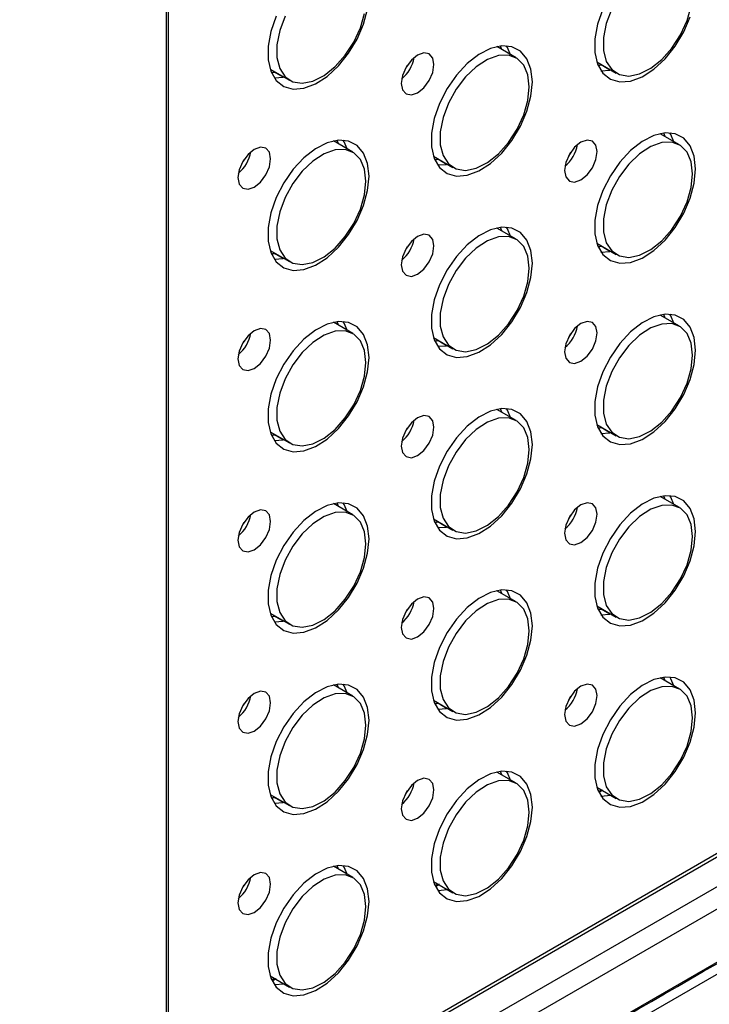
# Model space of a CAD drawing. Header units: millimetres. Extents: x 7099 to 9560, y -2357 to -1635.
# Tile 76 of 85: x 9035 to 9098, y -1863 to -1774. Entities that reach past the tile are written whole.
import ezdxf

# ---------------------------------------------------------------- set-up
doc = ezdxf.new("R2010")
doc.units = ezdxf.units.MM
doc.header["$LTSCALE"] = 3

msp = doc.modelspace()

# ---------------------------------------------------------------- linework, layer by layer
at = {"linetype": 'Continuous', "lineweight": 30}
for p, q in [((9048.183, -1737.986), (9048.183, -1878.899)), ((9048.386, -1738.104), (9048.386, -1876.097)), ((9080.021, -1777.238), (9078.25, -1776.216)), ((9078.708, -1776.481), (9078.589, -1776.159)), ((9087.35, -1777.604), (9089.12, -1778.626)), ((9057.652, -1778.254), (9059.422, -1779.276)), ((9057.771, -1778.576), (9058.037, -1778.533)), ((9057.962, -1778.547), (9057.8, -1778.641)), ((9058.843, -1778.999), (9058.037, -1778.533)), ((9087.469, -1777.925), (9087.735, -1777.883)), ((9087.661, -1777.897), (9087.498, -1777.991)), ((9087.729, -1778.406), (9088.541, -1778.348)), ((9088.541, -1778.348), (9087.735, -1777.883)), ((9058.031, -1779.056), (9058.843, -1778.999)), ((9065.171, -1785.811), (9063.401, -1784.789)), ((9063.859, -1785.053), (9063.739, -1784.731)), ((9094.87, -1785.16), (9093.1, -1784.138)), ((9093.557, -1784.402), (9093.438, -1784.081)), ((9072.501, -1786.176), (9074.271, -1787.198)), ((9072.62, -1786.498), (9072.886, -1786.455)), ((9072.812, -1786.469), (9072.649, -1786.563)), ((9073.692, -1786.921), (9072.886, -1786.455)), ((9072.88, -1786.978), (9073.692, -1786.921)), ((9080.021, -1793.733), (9078.25, -1792.711)), ((9078.708, -1792.975), (9078.589, -1792.653)), ((9087.35, -1794.098), (9089.12, -1795.12)), ((9087.469, -1794.419), (9087.735, -1794.377)), ((9087.661, -1794.391), (9087.498, -1794.485)), ((9088.541, -1794.842), (9087.735, -1794.377)), ((9057.652, -1794.748), (9059.422, -1795.77)), ((9057.771, -1795.07), (9058.037, -1795.028)), ((9057.962, -1795.041), (9057.8, -1795.135)), ((9058.031, -1795.55), (9058.843, -1795.493)), ((9058.843, -1795.493), (9058.037, -1795.028)), ((9087.729, -1794.9), (9088.541, -1794.842)), ((9094.87, -1801.654), (9093.1, -1800.632)), ((9093.557, -1800.897), (9093.438, -1800.575)), ((9065.171, -1802.305), (9063.401, -1801.283)), ((9063.859, -1801.547), (9063.739, -1801.225)), ((9072.501, -1802.67), (9074.271, -1803.692)), ((9072.62, -1802.992), (9072.886, -1802.949)), ((9072.812, -1802.963), (9072.649, -1803.057)), ((9072.88, -1803.472), (9073.692, -1803.415)), ((9073.692, -1803.415), (9072.886, -1802.949)), ((9080.021, -1810.227), (9078.25, -1809.205)), ((9078.708, -1809.469), (9078.589, -1809.147)), ((9087.35, -1810.592), (9089.12, -1811.614)), ((9057.652, -1811.242), (9059.422, -1812.264)), ((9057.771, -1811.564), (9058.037, -1811.522)), ((9057.962, -1811.536), (9057.8, -1811.629)), ((9058.843, -1811.987), (9058.037, -1811.522)), ((9087.469, -1810.914), (9087.735, -1810.871)), ((9087.661, -1810.885), (9087.498, -1810.979)), ((9087.729, -1811.394), (9088.541, -1811.337)), ((9088.541, -1811.337), (9087.735, -1810.871)), ((9058.031, -1812.045), (9058.843, -1811.987)), ((9093.557, -1817.391), (9093.438, -1817.069)), ((9065.171, -1818.799), (9063.401, -1817.777)), ((9063.859, -1818.041), (9063.739, -1817.72)), ((9094.87, -1818.148), (9093.1, -1817.127)), ((9072.501, -1819.164), (9074.271, -1820.186)), ((9072.62, -1819.486), (9072.886, -1819.444)), ((9072.812, -1819.457), (9072.649, -1819.551)), ((9073.692, -1819.909), (9072.886, -1819.444)), ((9072.88, -1819.966), (9073.692, -1819.909)), ((9050.376, -1877.246), (9147.954, -1820.915)), ((9050.659, -1877.409), (9148.237, -1821.078)), ((9050.455, -1880.211), (9150.562, -1822.421)), ((9020.954, -1899.283), (9153.188, -1822.946)), ((9080.021, -1826.721), (9078.25, -1825.699)), ((9078.708, -1825.963), (9078.589, -1825.641)), ((9057.652, -1827.737), (9059.422, -1828.758)), ((9087.35, -1827.086), (9089.12, -1828.108)), ((9087.469, -1827.408), (9087.735, -1827.365)), ((9087.661, -1827.379), (9087.498, -1827.473)), ((9087.729, -1827.888), (9088.541, -1827.831)), ((9088.541, -1827.831), (9087.735, -1827.365)), ((9057.771, -1828.058), (9058.037, -1828.016)), ((9057.962, -1828.03), (9057.8, -1828.124)), ((9058.031, -1828.539), (9058.843, -1828.481)), ((9058.843, -1828.481), (9058.037, -1828.016)), ((9094.87, -1834.643), (9093.1, -1833.621)), ((9093.557, -1833.885), (9093.438, -1833.563)), ((9065.171, -1835.293), (9063.401, -1834.271)), ((9063.859, -1834.535), (9063.739, -1834.214)), ((9072.501, -1835.658), (9074.271, -1836.68)), ((9072.62, -1835.98), (9072.886, -1835.938)), ((9072.812, -1835.952), (9072.649, -1836.045)), ((9072.88, -1836.461), (9073.692, -1836.403)), ((9073.692, -1836.403), (9072.886, -1835.938)), ((9078.708, -1842.457), (9078.589, -1842.136)), ((9080.021, -1843.215), (9078.25, -1842.193)), ((9087.35, -1843.58), (9089.12, -1844.602)), ((9087.529, -1844.031), (9087.83, -1843.857)), ((9057.652, -1844.231), (9059.422, -1845.253)), ((9057.771, -1844.552), (9058.037, -1844.51)), ((9057.962, -1844.524), (9057.8, -1844.618)), ((9058.843, -1844.975), (9058.037, -1844.51)), ((9087.729, -1844.382), (9088.614, -1844.31)), ((9058.031, -1845.033), (9058.843, -1844.975)), ((9065.171, -1851.787), (9063.401, -1850.765)), ((9063.859, -1851.029), (9063.739, -1850.708)), ((9072.501, -1852.153), (9074.271, -1853.174)), ((9072.679, -1852.604), (9072.981, -1852.43)), ((9072.88, -1852.955), (9073.764, -1852.882)), ((9057.652, -1860.725), (9059.422, -1861.747)), ((9057.83, -1861.176), (9058.132, -1861.002)), ((9058.031, -1861.527), (9058.915, -1861.454))]:
    msp.add_line(p, q, dxfattribs=at)
at = {"linetype": 'Continuous', "lineweight": 30, "flags": 128}
for points in [[(9058.202, -1773.45), (9057.723, -1774.827), (9057.477, -1776.169), (9057.477, -1777.401), (9057.723, -1778.458), (9058.202, -1779.283), (9058.888, -1779.831), (9059.744, -1780.072), (9060.724, -1779.995), (9061.775, -1779.602), (9062.84, -1778.916), (9063.863, -1777.972), (9064.787, -1776.822), (9065.563, -1775.528), (9066.149, -1774.16), (9066.514, -1772.792)], [(9059.007, -1773.436), (9058.516, -1774.75), (9058.263, -1776.037), (9058.263, -1777.213), (9058.516, -1778.207), (9059.007, -1778.955), (9059.705, -1779.41), (9060.565, -1779.544), (9061.535, -1779.348), (9062.552, -1778.835), (9063.553, -1778.036), (9064.475, -1777.003), (9065.261, -1775.799), (9065.86, -1774.501), (9066.235, -1773.191)], [(9087.901, -1772.799), (9087.422, -1774.177), (9087.175, -1775.518), (9087.175, -1776.75), (9087.422, -1777.808), (9087.901, -1778.632), (9088.586, -1779.18), (9089.442, -1779.422), (9090.422, -1779.344), (9091.473, -1778.952), (9092.539, -1778.265), (9093.561, -1777.321), (9094.485, -1776.172), (9095.261, -1774.878), (9095.848, -1773.51)], [(9088.706, -1772.785), (9088.215, -1774.1), (9087.961, -1775.386), (9087.961, -1776.563), (9088.215, -1777.557), (9088.706, -1778.305), (9089.403, -1778.76), (9090.264, -1778.894), (9091.233, -1778.698), (9092.25, -1778.184), (9093.252, -1777.386), (9094.174, -1776.352), (9094.959, -1775.149), (9095.558, -1773.851), (9095.933, -1772.54)], [(9072.539, -1777.843), (9072.426, -1777.252), (9072.104, -1776.882), (9071.622, -1776.788), (9071.054, -1776.986), (9070.486, -1777.444), (9070.004, -1778.094), (9069.682, -1778.836), (9069.569, -1779.558), (9069.682, -1780.149), (9070.004, -1780.519), (9070.486, -1780.613), (9071.054, -1780.415), (9071.622, -1779.957), (9072.104, -1779.307), (9072.426, -1778.565), (9072.539, -1777.843)], [(9081.488, -1779.418), (9081.364, -1778.265), (9080.999, -1777.318), (9080.412, -1776.627), (9079.636, -1776.229), (9078.712, -1776.147), (9077.689, -1776.384), (9076.624, -1776.927), (9075.573, -1777.748), (9074.593, -1778.801), (9073.737, -1780.031), (9073.051, -1781.372), (9072.572, -1782.749), (9072.326, -1784.09), (9072.326, -1785.323), (9072.572, -1786.38), (9073.051, -1787.205), (9073.737, -1787.753), (9074.593, -1787.994), (9075.573, -1787.917), (9076.624, -1787.524), (9077.689, -1786.837), (9078.712, -1785.894), (9079.636, -1784.744), (9080.412, -1783.45), (9080.999, -1782.082), (9081.364, -1780.713), (9081.488, -1779.418)], [(9079.514, -1776.946), (9079.231, -1776.298), (9079.135, -1776.144)], [(9081.212, -1779.871), (9081.084, -1778.777), (9080.709, -1777.899), (9080.11, -1777.293), (9079.324, -1776.996), (9078.402, -1777.028), (9077.401, -1777.385), (9076.384, -1778.046), (9075.415, -1778.969), (9074.554, -1780.097), (9073.857, -1781.357), (9073.366, -1782.672), (9073.112, -1783.958), (9073.112, -1785.135), (9073.366, -1786.129), (9073.857, -1786.877), (9074.554, -1787.332), (9075.415, -1787.466), (9076.384, -1787.27), (9077.401, -1786.757), (9078.402, -1785.958), (9079.324, -1784.925), (9080.11, -1783.721), (9080.709, -1782.423), (9081.084, -1781.112), (9081.212, -1779.871)], [(9070.104, -1777.931), (9070.103, -1777.933), (9069.913, -1778.261)], [(9066.638, -1787.99), (9066.514, -1786.838), (9066.149, -1785.89), (9065.563, -1785.199), (9064.787, -1784.802), (9063.863, -1784.719), (9062.84, -1784.956), (9061.775, -1785.499), (9060.724, -1786.32), (9059.744, -1787.374), (9058.888, -1788.604), (9058.202, -1789.944), (9057.723, -1791.322), (9057.477, -1792.663), (9057.477, -1793.895), (9057.723, -1794.952), (9058.202, -1795.777), (9058.888, -1796.325), (9059.744, -1796.567), (9060.724, -1796.489), (9061.775, -1796.096), (9062.84, -1795.41), (9063.863, -1794.466), (9064.787, -1793.316), (9065.563, -1792.023), (9066.149, -1790.654), (9066.514, -1789.286), (9066.638, -1787.99)], [(9064.665, -1785.518), (9064.382, -1784.87), (9064.285, -1784.716)], [(9087.388, -1785.765), (9087.275, -1785.174), (9086.953, -1784.804), (9086.472, -1784.71), (9085.903, -1784.908), (9085.335, -1785.366), (9084.853, -1786.016), (9084.531, -1786.758), (9084.418, -1787.479), (9084.531, -1788.07), (9084.853, -1788.441), (9085.335, -1788.534), (9085.903, -1788.337), (9086.472, -1787.878), (9086.953, -1787.229), (9087.275, -1786.486), (9087.388, -1785.765)], [(9096.337, -1787.34), (9096.213, -1786.187), (9095.848, -1785.24), (9095.261, -1784.549), (9094.485, -1784.151), (9093.561, -1784.069), (9092.539, -1784.305), (9091.473, -1784.849), (9090.422, -1785.669), (9089.442, -1786.723), (9088.586, -1787.953), (9087.901, -1789.293), (9087.422, -1790.671), (9087.175, -1792.012), (9087.175, -1793.245), (9087.422, -1794.302), (9087.901, -1795.126), (9088.586, -1795.674), (9089.442, -1795.916), (9090.422, -1795.839), (9091.473, -1795.446), (9092.539, -1794.759), (9093.561, -1793.816), (9094.485, -1792.666), (9095.261, -1791.372), (9095.848, -1790.004), (9096.213, -1788.635), (9096.337, -1787.34)], [(9094.363, -1784.868), (9094.08, -1784.219), (9093.984, -1784.066)], [(9057.69, -1786.415), (9057.577, -1785.824), (9057.255, -1785.454), (9056.773, -1785.36), (9056.205, -1785.558), (9055.637, -1786.017), (9055.155, -1786.666), (9054.833, -1787.408), (9054.72, -1788.13), (9054.833, -1788.721), (9055.155, -1789.091), (9055.637, -1789.185), (9056.205, -1788.987), (9056.773, -1788.529), (9057.255, -1787.879), (9057.577, -1787.137), (9057.69, -1786.415)], [(9066.362, -1788.443), (9066.235, -1787.349), (9065.86, -1786.472), (9065.261, -1785.865), (9064.475, -1785.569), (9063.553, -1785.6), (9062.552, -1785.957), (9061.535, -1786.618), (9060.565, -1787.542), (9059.705, -1788.669), (9059.007, -1789.93), (9058.516, -1791.244), (9058.263, -1792.531), (9058.263, -1793.708), (9058.516, -1794.701), (9059.007, -1795.449), (9059.705, -1795.904), (9060.565, -1796.038), (9061.535, -1795.842), (9062.552, -1795.329), (9063.553, -1794.53), (9064.475, -1793.497), (9065.261, -1792.293), (9065.86, -1790.995), (9066.235, -1789.685), (9066.362, -1788.443)], [(9096.061, -1787.793), (9095.933, -1786.699), (9095.558, -1785.821), (9094.959, -1785.215), (9094.174, -1784.918), (9093.252, -1784.949), (9092.25, -1785.307), (9091.233, -1785.968), (9090.264, -1786.891), (9089.403, -1788.018), (9088.706, -1789.279), (9088.215, -1790.594), (9087.961, -1791.88), (9087.961, -1793.057), (9088.215, -1794.051), (9088.706, -1794.799), (9089.403, -1795.254), (9090.264, -1795.388), (9091.233, -1795.192), (9092.25, -1794.678), (9093.252, -1793.88), (9094.174, -1792.847), (9094.959, -1791.643), (9095.558, -1790.345), (9095.933, -1789.034), (9096.061, -1787.793)], [(9055.255, -1786.504), (9055.253, -1786.506), (9055.064, -1786.834)], [(9084.953, -1785.853), (9084.952, -1785.855), (9084.763, -1786.183)], [(9081.488, -1795.912), (9081.364, -1794.76), (9080.999, -1793.812), (9080.412, -1793.121), (9079.636, -1792.724), (9078.712, -1792.641), (9077.689, -1792.878), (9076.624, -1793.421), (9075.573, -1794.242), (9074.593, -1795.296), (9073.737, -1796.526), (9073.051, -1797.866), (9072.572, -1799.243), (9072.326, -1800.585), (9072.326, -1801.817), (9072.572, -1802.874), (9073.051, -1803.699), (9073.737, -1804.247), (9074.593, -1804.488), (9075.573, -1804.411), (9076.624, -1804.018), (9077.689, -1803.331), (9078.712, -1802.388), (9079.636, -1801.238), (9080.412, -1799.944), (9080.999, -1798.576), (9081.364, -1797.208), (9081.488, -1795.912)], [(9079.514, -1793.44), (9079.231, -1792.792), (9079.135, -1792.638)], [(9072.539, -1794.337), (9072.426, -1793.746), (9072.104, -1793.376), (9071.622, -1793.282), (9071.054, -1793.48), (9070.486, -1793.938), (9070.004, -1794.588), (9069.682, -1795.33), (9069.569, -1796.052), (9069.682, -1796.643), (9070.004, -1797.013), (9070.486, -1797.107), (9071.054, -1796.909), (9071.622, -1796.451), (9072.104, -1795.801), (9072.426, -1795.059), (9072.539, -1794.337)], [(9081.212, -1796.365), (9081.084, -1795.271), (9080.709, -1794.394), (9080.11, -1793.787), (9079.324, -1793.49), (9078.402, -1793.522), (9077.401, -1793.879), (9076.384, -1794.54), (9075.415, -1795.463), (9074.554, -1796.591), (9073.857, -1797.851), (9073.366, -1799.166), (9073.112, -1800.453), (9073.112, -1801.629), (9073.366, -1802.623), (9073.857, -1803.371), (9074.554, -1803.826), (9075.415, -1803.96), (9076.384, -1803.764), (9077.401, -1803.251), (9078.402, -1802.452), (9079.324, -1801.419), (9080.11, -1800.215), (9080.709, -1798.917), (9081.084, -1797.606), (9081.212, -1796.365)], [(9070.104, -1794.425), (9070.103, -1794.427), (9069.913, -1794.755)], [(9096.337, -1803.834), (9096.213, -1802.681), (9095.848, -1801.734), (9095.261, -1801.043), (9094.485, -1800.645), (9093.561, -1800.563), (9092.539, -1800.8), (9091.473, -1801.343), (9090.422, -1802.164), (9089.442, -1803.217), (9088.586, -1804.447), (9087.901, -1805.787), (9087.422, -1807.165), (9087.175, -1808.506), (9087.175, -1809.739), (9087.422, -1810.796), (9087.901, -1811.621), (9088.586, -1812.169), (9089.442, -1812.41), (9090.422, -1812.333), (9091.473, -1811.94), (9092.539, -1811.253), (9093.561, -1810.31), (9094.485, -1809.16), (9095.261, -1807.866), (9095.848, -1806.498), (9096.213, -1805.129), (9096.337, -1803.834)], [(9094.363, -1801.362), (9094.08, -1800.714), (9093.984, -1800.56)], [(9057.69, -1802.91), (9057.577, -1802.319), (9057.255, -1801.948), (9056.773, -1801.855), (9056.205, -1802.052), (9055.637, -1802.511), (9055.155, -1803.16), (9054.833, -1803.903), (9054.72, -1804.624), (9054.833, -1805.215), (9055.155, -1805.585), (9055.637, -1805.679), (9056.205, -1805.482), (9056.773, -1805.023), (9057.255, -1804.373), (9057.577, -1803.631), (9057.69, -1802.91)], [(9066.638, -1804.484), (9066.514, -1803.332), (9066.149, -1802.385), (9065.563, -1801.693), (9064.787, -1801.296), (9063.863, -1801.213), (9062.84, -1801.45), (9061.775, -1801.993), (9060.724, -1802.814), (9059.744, -1803.868), (9058.888, -1805.098), (9058.202, -1806.438), (9057.723, -1807.816), (9057.477, -1809.157), (9057.477, -1810.389), (9057.723, -1811.446), (9058.202, -1812.271), (9058.888, -1812.819), (9059.744, -1813.061), (9060.724, -1812.983), (9061.775, -1812.59), (9062.84, -1811.904), (9063.863, -1810.96), (9064.787, -1809.81), (9065.563, -1808.517), (9066.149, -1807.149), (9066.514, -1805.78), (9066.638, -1804.484)], [(9064.665, -1802.012), (9064.382, -1801.364), (9064.285, -1801.21)], [(9087.388, -1802.259), (9087.275, -1801.668), (9086.953, -1801.298), (9086.472, -1801.204), (9085.903, -1801.402), (9085.335, -1801.86), (9084.853, -1802.51), (9084.531, -1803.252), (9084.418, -1803.974), (9084.531, -1804.565), (9084.853, -1804.935), (9085.335, -1805.029), (9085.903, -1804.831), (9086.472, -1804.373), (9086.953, -1803.723), (9087.275, -1802.981), (9087.388, -1802.259)], [(9096.061, -1804.287), (9095.933, -1803.193), (9095.558, -1802.315), (9094.959, -1801.709), (9094.174, -1801.412), (9093.252, -1801.443), (9092.25, -1801.801), (9091.233, -1802.462), (9090.264, -1803.385), (9089.403, -1804.513), (9088.706, -1805.773), (9088.215, -1807.088), (9087.961, -1808.374), (9087.961, -1809.551), (9088.215, -1810.545), (9088.706, -1811.293), (9089.403, -1811.748), (9090.264, -1811.882), (9091.233, -1811.686), (9092.25, -1811.173), (9093.252, -1810.374), (9094.174, -1809.341), (9094.959, -1808.137), (9095.558, -1806.839), (9095.933, -1805.528), (9096.061, -1804.287)], [(9066.362, -1804.937), (9066.235, -1803.844), (9065.86, -1802.966), (9065.261, -1802.36), (9064.475, -1802.063), (9063.553, -1802.094), (9062.552, -1802.451), (9061.535, -1803.112), (9060.565, -1804.036), (9059.705, -1805.163), (9059.007, -1806.424), (9058.516, -1807.739), (9058.263, -1809.025), (9058.263, -1810.202), (9058.516, -1811.195), (9059.007, -1811.943), (9059.705, -1812.398), (9060.565, -1812.532), (9061.535, -1812.336), (9062.552, -1811.823), (9063.553, -1811.025), (9064.475, -1809.991), (9065.261, -1808.788), (9065.86, -1807.49), (9066.235, -1806.179), (9066.362, -1804.937)], [(9084.953, -1802.347), (9084.952, -1802.349), (9084.763, -1802.677)], [(9055.255, -1802.998), (9055.253, -1803), (9055.064, -1803.328)], [(9072.539, -1810.831), (9072.426, -1810.24), (9072.104, -1809.87), (9071.622, -1809.776), (9071.054, -1809.974), (9070.486, -1810.432), (9070.004, -1811.082), (9069.682, -1811.824), (9069.569, -1812.546), (9069.682, -1813.137), (9070.004, -1813.507), (9070.486, -1813.601), (9071.054, -1813.403), (9071.622, -1812.945), (9072.104, -1812.295), (9072.426, -1811.553), (9072.539, -1810.831)], [(9081.488, -1812.406), (9081.364, -1811.254), (9080.999, -1810.306), (9080.412, -1809.615), (9079.636, -1809.218), (9078.712, -1809.135), (9077.689, -1809.372), (9076.624, -1809.915), (9075.573, -1810.736), (9074.593, -1811.79), (9073.737, -1813.02), (9073.051, -1814.36), (9072.572, -1815.737), (9072.326, -1817.079), (9072.326, -1818.311), (9072.572, -1819.368), (9073.051, -1820.193), (9073.737, -1820.741), (9074.593, -1820.983), (9075.573, -1820.905), (9076.624, -1820.512), (9077.689, -1819.826), (9078.712, -1818.882), (9079.636, -1817.732), (9080.412, -1816.439), (9080.999, -1815.07), (9081.364, -1813.702), (9081.488, -1812.406)], [(9079.514, -1809.934), (9079.231, -1809.286), (9079.135, -1809.132)], [(9081.212, -1812.859), (9081.084, -1811.765), (9080.709, -1810.888), (9080.11, -1810.281), (9079.324, -1809.985), (9078.402, -1810.016), (9077.401, -1810.373), (9076.384, -1811.034), (9075.415, -1811.958), (9074.554, -1813.085), (9073.857, -1814.346), (9073.366, -1815.66), (9073.112, -1816.947), (9073.112, -1818.124), (9073.366, -1819.117), (9073.857, -1819.865), (9074.554, -1820.32), (9075.415, -1820.454), (9076.384, -1820.258), (9077.401, -1819.745), (9078.402, -1818.946), (9079.324, -1817.913), (9080.11, -1816.709), (9080.709, -1815.411), (9081.084, -1814.101), (9081.212, -1812.859)], [(9070.104, -1810.92), (9070.103, -1810.922), (9069.913, -1811.25)], [(9096.337, -1820.328), (9096.213, -1819.175), (9095.848, -1818.228), (9095.261, -1817.537), (9094.485, -1817.14), (9093.561, -1817.057), (9092.539, -1817.294), (9091.473, -1817.837), (9090.422, -1818.658), (9089.442, -1819.712), (9088.586, -1820.942), (9087.901, -1822.282), (9087.422, -1823.659), (9087.175, -1825.001), (9087.175, -1826.233), (9087.422, -1827.29), (9087.901, -1828.115), (9088.586, -1828.663), (9089.442, -1828.904), (9090.422, -1828.827), (9091.473, -1828.434), (9092.539, -1827.747), (9093.561, -1826.804), (9094.485, -1825.654), (9095.261, -1824.36), (9095.848, -1822.992), (9096.213, -1821.623), (9096.337, -1820.328)], [(9094.363, -1817.856), (9094.08, -1817.208), (9093.984, -1817.054)], [(9066.638, -1820.978), (9066.514, -1819.826), (9066.149, -1818.879), (9065.563, -1818.188), (9064.787, -1817.79), (9063.863, -1817.707), (9062.84, -1817.944), (9061.775, -1818.488), (9060.724, -1819.308), (9059.744, -1820.362), (9058.888, -1821.592), (9058.202, -1822.932), (9057.723, -1824.31), (9057.477, -1825.651), (9057.477, -1826.883), (9057.723, -1827.94), (9058.202, -1828.765), (9058.888, -1829.313), (9059.744, -1829.555), (9060.724, -1829.477), (9061.775, -1829.085), (9062.84, -1828.398), (9063.863, -1827.454), (9064.787, -1826.305), (9065.563, -1825.011), (9066.149, -1823.643), (9066.514, -1822.274), (9066.638, -1820.978)], [(9064.665, -1818.506), (9064.382, -1817.858), (9064.285, -1817.704)], [(9087.388, -1818.753), (9087.275, -1818.162), (9086.953, -1817.792), (9086.472, -1817.698), (9085.903, -1817.896), (9085.335, -1818.354), (9084.853, -1819.004), (9084.531, -1819.746), (9084.418, -1820.468), (9084.531, -1821.059), (9084.853, -1821.429), (9085.335, -1821.523), (9085.903, -1821.325), (9086.472, -1820.867), (9086.953, -1820.217), (9087.275, -1819.475), (9087.388, -1818.753)], [(9096.061, -1820.781), (9095.933, -1819.687), (9095.558, -1818.81), (9094.959, -1818.203), (9094.174, -1817.906), (9093.252, -1817.938), (9092.25, -1818.295), (9091.233, -1818.956), (9090.264, -1819.879), (9089.403, -1821.007), (9088.706, -1822.267), (9088.215, -1823.582), (9087.961, -1824.868), (9087.961, -1826.045), (9088.215, -1827.039), (9088.706, -1827.787), (9089.403, -1828.242), (9090.264, -1828.376), (9091.233, -1828.18), (9092.25, -1827.667), (9093.252, -1826.868), (9094.174, -1825.835), (9094.959, -1824.631), (9095.558, -1823.333), (9095.933, -1822.022), (9096.061, -1820.781)], [(9057.69, -1819.404), (9057.577, -1818.813), (9057.255, -1818.442), (9056.773, -1818.349), (9056.205, -1818.546), (9055.637, -1819.005), (9055.155, -1819.655), (9054.833, -1820.397), (9054.72, -1821.118), (9054.833, -1821.709), (9055.155, -1822.08), (9055.637, -1822.173), (9056.205, -1821.976), (9056.773, -1821.517), (9057.255, -1820.867), (9057.577, -1820.125), (9057.69, -1819.404)], [(9066.362, -1821.432), (9066.235, -1820.338), (9065.86, -1819.46), (9065.261, -1818.854), (9064.475, -1818.557), (9063.553, -1818.588), (9062.552, -1818.945), (9061.535, -1819.607), (9060.565, -1820.53), (9059.705, -1821.657), (9059.007, -1822.918), (9058.516, -1824.233), (9058.263, -1825.519), (9058.263, -1826.696), (9058.516, -1827.689), (9059.007, -1828.437), (9059.705, -1828.892), (9060.565, -1829.026), (9061.535, -1828.83), (9062.552, -1828.317), (9063.553, -1827.519), (9064.475, -1826.485), (9065.261, -1825.282), (9065.86, -1823.984), (9066.235, -1822.673), (9066.362, -1821.432)], [(9084.953, -1818.841), (9084.952, -1818.843), (9084.763, -1819.171)], [(9055.255, -1819.492), (9055.253, -1819.494), (9055.064, -1819.822)], [(8878.61, -1986.296), (8878.611, -1986.296), (8880.025, -1985.479), (8885.682, -1982.214), (8908.31, -1969.153), (8998.823, -1916.908), (9157.39, -1825.36), (9157.39, -1825.36)], [(9081.488, -1828.9), (9081.364, -1827.748), (9080.999, -1826.8), (9080.412, -1826.109), (9079.636, -1825.712), (9078.712, -1825.629), (9077.689, -1825.866), (9076.624, -1826.409), (9075.573, -1827.23), (9074.593, -1828.284), (9073.737, -1829.514), (9073.051, -1830.854), (9072.572, -1832.232), (9072.326, -1833.573), (9072.326, -1834.805), (9072.572, -1835.862), (9073.051, -1836.687), (9073.737, -1837.235), (9074.593, -1837.477), (9075.573, -1837.399), (9076.624, -1837.006), (9077.689, -1836.32), (9078.712, -1835.376), (9079.636, -1834.226), (9080.412, -1832.933), (9080.999, -1831.564), (9081.364, -1830.196), (9081.488, -1828.9)], [(9079.514, -1826.428), (9079.231, -1825.78), (9079.135, -1825.626)], [(9157.217, -1826.574), (9157.217, -1826.574), (9155.803, -1827.391), (9150.146, -1830.656), (9127.519, -1843.718), (9037.012, -1895.966), (8878.319, -1987.578), (8878.319, -1987.578)], [(9072.539, -1827.326), (9072.426, -1826.735), (9072.104, -1826.364), (9071.622, -1826.271), (9071.054, -1826.468), (9070.486, -1826.927), (9070.004, -1827.576), (9069.682, -1828.319), (9069.569, -1829.04), (9069.682, -1829.631), (9070.004, -1830.001), (9070.486, -1830.095), (9071.054, -1829.897), (9071.622, -1829.439), (9072.104, -1828.789), (9072.426, -1828.047), (9072.539, -1827.326)], [(9081.212, -1829.353), (9081.084, -1828.259), (9080.709, -1827.382), (9080.11, -1826.775), (9079.324, -1826.479), (9078.402, -1826.51), (9077.401, -1826.867), (9076.384, -1827.528), (9075.415, -1828.452), (9074.554, -1829.579), (9073.857, -1830.84), (9073.366, -1832.155), (9073.112, -1833.441), (9073.112, -1834.618), (9073.366, -1835.611), (9073.857, -1836.359), (9074.554, -1836.814), (9075.415, -1836.948), (9076.384, -1836.752), (9077.401, -1836.239), (9078.402, -1835.441), (9079.324, -1834.407), (9080.11, -1833.204), (9080.709, -1831.906), (9081.084, -1830.595), (9081.212, -1829.353)], [(9070.104, -1827.414), (9070.103, -1827.416), (9069.913, -1827.744)], [(9096.337, -1836.822), (9096.213, -1835.67), (9095.848, -1834.722), (9095.261, -1834.031), (9094.485, -1833.634), (9093.561, -1833.551), (9092.539, -1833.788), (9091.473, -1834.331), (9090.422, -1835.152), (9089.442, -1836.206), (9088.586, -1837.436), (9087.901, -1838.776), (9087.422, -1840.153), (9087.175, -1841.495), (9087.175, -1842.727), (9087.422, -1843.784), (9087.901, -1844.609), (9088.586, -1845.157), (9089.442, -1845.399), (9090.422, -1845.321), (9091.473, -1844.928), (9092.539, -1844.242), (9093.561, -1843.298), (9094.485, -1842.148), (9095.261, -1840.854), (9095.848, -1839.486), (9096.213, -1838.118), (9096.337, -1836.822)], [(9094.365, -1834.355), (9094.08, -1833.702), (9093.984, -1833.548)], [(9057.69, -1835.898), (9057.577, -1835.307), (9057.255, -1834.936), (9056.773, -1834.843), (9056.205, -1835.04), (9055.637, -1835.499), (9055.155, -1836.149), (9054.833, -1836.891), (9054.72, -1837.612), (9054.833, -1838.203), (9055.155, -1838.574), (9055.637, -1838.667), (9056.205, -1838.47), (9056.773, -1838.011), (9057.255, -1837.361), (9057.577, -1836.619), (9057.69, -1835.898)], [(9066.638, -1837.473), (9066.514, -1836.32), (9066.149, -1835.373), (9065.563, -1834.682), (9064.787, -1834.284), (9063.863, -1834.201), (9062.84, -1834.438), (9061.775, -1834.982), (9060.724, -1835.802), (9059.744, -1836.856), (9058.888, -1838.086), (9058.202, -1839.426), (9057.723, -1840.804), (9057.477, -1842.145), (9057.477, -1843.377), (9057.723, -1844.434), (9058.202, -1845.259), (9058.888, -1845.807), (9059.744, -1846.049), (9060.724, -1845.971), (9061.775, -1845.579), (9062.84, -1844.892), (9063.863, -1843.948), (9064.787, -1842.799), (9065.563, -1841.505), (9066.149, -1840.137), (9066.514, -1838.768), (9066.638, -1837.473)], [(9064.665, -1835.001), (9064.382, -1834.352), (9064.285, -1834.198)], [(9087.388, -1835.247), (9087.275, -1834.656), (9086.953, -1834.286), (9086.472, -1834.192), (9085.903, -1834.39), (9085.335, -1834.848), (9084.853, -1835.498), (9084.531, -1836.24), (9084.418, -1836.962), (9084.531, -1837.553), (9084.853, -1837.923), (9085.335, -1838.017), (9085.903, -1837.819), (9086.472, -1837.361), (9086.953, -1836.711), (9087.275, -1835.969), (9087.388, -1835.247)], [(9096.061, -1837.275), (9095.933, -1836.181), (9095.558, -1835.304), (9094.959, -1834.697), (9094.174, -1834.4), (9093.252, -1834.432), (9092.25, -1834.789), (9091.233, -1835.45), (9090.264, -1836.373), (9089.403, -1837.501), (9088.706, -1838.762), (9088.215, -1840.076), (9087.961, -1841.363), (9087.961, -1842.539), (9088.215, -1843.533), (9088.706, -1844.281), (9089.403, -1844.736), (9090.264, -1844.87), (9091.233, -1844.674), (9092.25, -1844.161), (9093.252, -1843.362), (9094.174, -1842.329), (9094.959, -1841.125), (9095.558, -1839.827), (9095.933, -1838.517), (9096.061, -1837.275)], [(9066.362, -1837.926), (9066.235, -1836.832), (9065.86, -1835.954), (9065.261, -1835.348), (9064.475, -1835.051), (9063.553, -1835.082), (9062.552, -1835.44), (9061.535, -1836.101), (9060.565, -1837.024), (9059.705, -1838.151), (9059.007, -1839.412), (9058.516, -1840.727), (9058.263, -1842.013), (9058.263, -1843.19), (9058.516, -1844.184), (9059.007, -1844.931), (9059.705, -1845.387), (9060.565, -1845.52), (9061.535, -1845.325), (9062.552, -1844.811), (9063.553, -1844.013), (9064.475, -1842.979), (9065.261, -1841.776), (9065.86, -1840.478), (9066.235, -1839.167), (9066.362, -1837.926)], [(9084.953, -1835.336), (9084.952, -1835.338), (9084.763, -1835.665)], [(9055.255, -1835.986), (9055.253, -1835.988), (9055.064, -1836.316)], [(9081.488, -1845.394), (9081.364, -1844.242), (9080.999, -1843.295), (9080.412, -1842.604), (9079.636, -1842.206), (9078.712, -1842.123), (9077.689, -1842.36), (9076.624, -1842.903), (9075.573, -1843.724), (9074.593, -1844.778), (9073.737, -1846.008), (9073.051, -1847.348), (9072.572, -1848.726), (9072.326, -1850.067), (9072.326, -1851.299), (9072.572, -1852.356), (9073.051, -1853.181), (9073.737, -1853.729), (9074.593, -1853.971), (9075.573, -1853.893), (9076.624, -1853.501), (9077.689, -1852.814), (9078.712, -1851.87), (9079.636, -1850.721), (9080.412, -1849.427), (9080.999, -1848.059), (9081.364, -1846.69), (9081.488, -1845.394)], [(9079.515, -1842.927), (9079.231, -1842.274), (9079.135, -1842.12)], [(9072.539, -1843.82), (9072.426, -1843.229), (9072.104, -1842.858), (9071.622, -1842.765), (9071.054, -1842.962), (9070.486, -1843.421), (9070.004, -1844.071), (9069.682, -1844.813), (9069.569, -1845.534), (9069.682, -1846.125), (9070.004, -1846.496), (9070.486, -1846.589), (9071.054, -1846.392), (9071.622, -1845.933), (9072.104, -1845.283), (9072.426, -1844.541), (9072.539, -1843.82)], [(9081.212, -1845.847), (9081.084, -1844.754), (9080.709, -1843.876), (9080.11, -1843.27), (9079.324, -1842.973), (9078.402, -1843.004), (9077.401, -1843.361), (9076.384, -1844.023), (9075.415, -1844.946), (9074.554, -1846.073), (9073.857, -1847.334), (9073.366, -1848.649), (9073.112, -1849.935), (9073.112, -1851.112), (9073.366, -1852.105), (9073.857, -1852.853), (9074.554, -1853.308), (9075.415, -1853.442), (9076.384, -1853.246), (9077.401, -1852.733), (9078.402, -1851.935), (9079.324, -1850.901), (9080.11, -1849.698), (9080.709, -1848.4), (9081.084, -1847.089), (9081.212, -1845.847)], [(9070.104, -1843.908), (9070.103, -1843.91), (9069.913, -1844.238)], [(9087.469, -1843.902), (9087.848, -1843.835), (9087.883, -1843.827)], [(9066.638, -1853.967), (9066.514, -1852.814), (9066.149, -1851.867), (9065.563, -1851.176), (9064.787, -1850.778), (9063.863, -1850.696), (9062.84, -1850.932), (9061.775, -1851.476), (9060.724, -1852.296), (9059.744, -1853.35), (9058.888, -1854.58), (9058.202, -1855.92), (9057.723, -1857.298), (9057.477, -1858.639), (9057.477, -1859.872), (9057.723, -1860.929), (9058.202, -1861.753), (9058.888, -1862.301), (9059.744, -1862.543), (9060.724, -1862.466), (9061.775, -1862.073), (9062.84, -1861.386), (9063.863, -1860.443), (9064.787, -1859.293), (9065.563, -1857.999), (9066.149, -1856.631), (9066.514, -1855.262), (9066.638, -1853.967)], [(9064.665, -1851.495), (9064.382, -1850.846), (9064.299, -1850.713)], [(9057.69, -1852.392), (9057.577, -1851.801), (9057.255, -1851.431), (9056.773, -1851.337), (9056.205, -1851.534), (9055.637, -1851.993), (9055.155, -1852.643), (9054.833, -1853.385), (9054.72, -1854.106), (9054.833, -1854.697), (9055.155, -1855.068), (9055.637, -1855.161), (9056.205, -1854.964), (9056.773, -1854.505), (9057.255, -1853.856), (9057.577, -1853.113), (9057.69, -1852.392)], [(9066.362, -1854.42), (9066.235, -1853.326), (9065.86, -1852.448), (9065.261, -1851.842), (9064.475, -1851.545), (9063.553, -1851.576), (9062.552, -1851.934), (9061.535, -1852.595), (9060.565, -1853.518), (9059.705, -1854.645), (9059.007, -1855.906), (9058.516, -1857.221), (9058.263, -1858.507), (9058.263, -1859.684), (9058.516, -1860.678), (9059.007, -1861.426), (9059.705, -1861.881), (9060.565, -1862.015), (9061.535, -1861.819), (9062.552, -1861.305), (9063.553, -1860.507), (9064.475, -1859.473), (9065.261, -1858.27), (9065.86, -1856.972), (9066.235, -1855.661), (9066.362, -1854.42)], [(9055.255, -1852.48), (9055.253, -1852.482), (9055.064, -1852.81)], [(9072.62, -1852.474), (9072.999, -1852.407), (9073.034, -1852.399)], [(9057.771, -1861.046), (9058.15, -1860.98), (9058.184, -1860.972)]]:
    msp.add_lwpolyline(points, dxfattribs=at)
at = {"linetype": 'Continuous', "lineweight": 30}
for centre, start, end in [((9067.406, -1776.594), 310.44643, 349.5588), ((9082.256, -1784.516), 310.44432, 349.56106), ((9052.557, -1785.167), 310.44428, 349.56094), ((9067.406, -1793.088), 310.44647, 349.55891), ((9082.256, -1801.011), 310.44432, 349.56106), ((9052.557, -1801.661), 310.44432, 349.56106), ((9067.406, -1809.583), 310.44647, 349.55891), ((9052.557, -1818.155), 310.44432, 349.56106), ((9082.256, -1817.505), 310.44432, 349.56106), ((9067.406, -1826.077), 310.44647, 349.55891), ((9082.256, -1833.999), 310.44453, 349.56092), ((9052.557, -1834.649), 310.44432, 349.56106), ((9067.406, -1842.571), 310.44668, 349.55878), ((9052.557, -1851.143), 310.44453, 349.56092)]:
    msp.add_arc(centre, 3.387, start, end, dxfattribs=at)
msp.add_open_spline([(8928.022, -1957.895), (8963.382, -1937.481), (9024.066, -1902.446), (9097.497, -1860.084), (9136.963, -1837.249), (9152.394, -1828.375), (9155.504, -1826.552), (9157.267, -1825.571), (9157.732, -1825.169), (9157.806, -1825.106)], degree=3, knots=[0, 0, 0, 0, 0.461565, 0.792136, 0.957422, 0.978082, 0.992509, 0.998822, 1, 1, 1, 1], dxfattribs=at)

doc.saveas('drawing.dxf')
